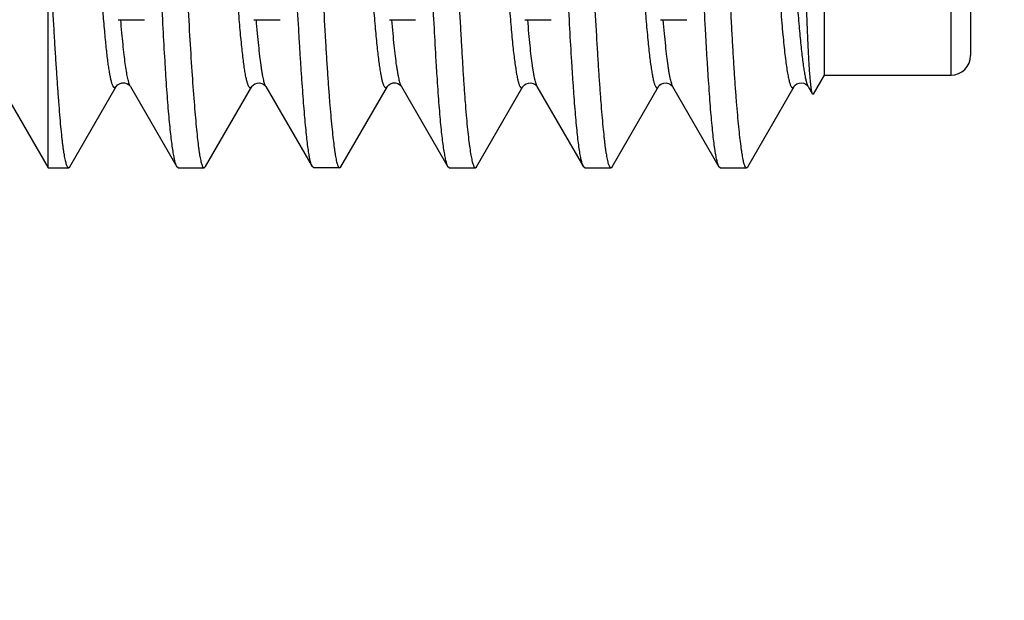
# Model space of a CAD drawing. Header units: inches. Extents: x 0 to 22, y 0 to 17.
# Tile 21 of 114: x 2.979 to 3.181, y 10.183 to 10.302. Entities that reach past the tile are written whole.
import ezdxf

# ---------------------------------------------------------------- set-up
doc = ezdxf.new("R2010")
doc.units = ezdxf.units.IN
doc.header["$LTSCALE"] = 1.21
doc.header["$MEASUREMENT"] = 0
doc.layers.get('0').update_dxf_attribs({"linetype": 'CONTINUOUS'})
doc.layers.add('DIMENSIONS', color=7, linetype='CONTINUOUS')
doc.styles.get("Standard").update_dxf_attribs({"font": 'txt', "width": 0.8})
doc.dimstyles.new('DIMSTYLE_1', dxfattribs={"dimtxt": 0.125, "dimasz": 0.18, "dimexe": 0.125, "dimexo": 0.0625, "dimgap": 0.03125, "dimtad": 0, "dimtih": 1, "dimtoh": 1, "dimzin": 4, "dimdsep": 46, "dimtxsty": 'STANDARD', "dimblk": '_FILLED', "dimblk1": '_FILLED', "dimblk2": '_FILLED', "dimcen": 0.09, "dimadec": 0, "dimazin": 0, "dimtp": 0.01, "dimtm": 0.01, "dimtfac": 1, "dimtofl": 0, "dimtmove": 0, "dimatfit": 3, "dimldrblk": '_FILLED', "dimfxl": 1, "dimtolj": 1, "dimtzin": 4, "dimarcsym": 0})

# ---------------------------------------------------------------- blocks, each defined once
blk = doc.blocks.new('*D50')
at = {"layer": 'DIMENSIONS', "color": 2, "linetype": 'CONTINUOUS'}
for p, q in [((3.37579, 10.33675), (3.37579, 12.73258)), ((3.22101, 10.18414), (3.37579, 10.33675)), ((3.22101, 9.94743), (3.22101, 10.18414))]:
    blk.add_line(p, q, dxfattribs=at)
at = {"layer": 'DIMENSIONS', "color": 2, "linetype": 'CONTINUOUS', "insert": (3.31329, 12.79508), "char_height": 0.125, "width": 1.025, "attachment_point": 1, "rotation": 90, "line_spacing_factor": 0.9}
blk.add_mtext('.44{\\Ftxt.shx;\\W1.000000;\\H0.125000; }[11.1]', dxfattribs=at)
blk = doc.blocks.new('_FILLED')
at = {"color": 0, "linetype": 'BYBLOCK'}
blk.add_solid([(0, 0), (-1, 0.1736), (-1, -0.1736)], dxfattribs=at)

msp = doc.modelspace()

# ---------------------------------------------------------------- linework, layer by layer
at = {"color": 7, "linetype": 'CONTINUOUS'}
for p, q in [((3.17426, 10.69392), (3.17426, 10.29443)), ((3.14426, 10.32177), (3.14426, 10.29043)), ((2.98523, 10.27143), (2.98523, 10.31534)), ((2.99961, 10.30177), (3.005, 10.30177)), ((3.02739, 10.30177), (3.03278, 10.30177)), ((3.05517, 10.30177), (3.06056, 10.30177)), ((3.08294, 10.30177), (3.08833, 10.30177)), ((3.11072, 10.30177), (3.11611, 10.30177)), ((2.97426, 10.29043), (2.98523, 10.27143)), ((3.14426, 10.29043), (3.14202, 10.28654)), ((3.14426, 10.29043), (3.17026, 10.29043)), ((2.98973, 10.27167), (2.99922, 10.28807)), ((2.99922, 10.28807), (2.99888, 10.2878)), ((2.99925, 10.28812), (2.99922, 10.28807)), ((3.00208, 10.28814), (3.00208, 10.28813)), ((3.0021, 10.2881), (3.00208, 10.28813)), ((3.0021, 10.2881), (3.01162, 10.27165)), ((3.0175, 10.27168), (3.027, 10.28809)), ((3.027, 10.2881), (3.027, 10.28811)), ((3.02984, 10.28811), (3.02985, 10.2881)), ((3.02985, 10.28809), (3.02985, 10.2881)), ((3.02985, 10.28809), (3.03935, 10.27168)), ((3.04526, 10.27167), (3.05478, 10.28811)), ((3.05478, 10.28811), (3.05465, 10.28794)), ((3.05479, 10.28814), (3.05478, 10.28811)), ((3.05763, 10.28815), (3.05764, 10.28814)), ((3.05765, 10.28811), (3.05764, 10.28814)), ((3.05765, 10.28811), (3.06718, 10.27165)), ((3.07304, 10.27165), (3.08255, 10.28808)), ((3.08255, 10.28808), (3.08256, 10.2881)), ((3.0854, 10.28811), (3.0854, 10.2881)), ((3.08542, 10.2881), (3.09493, 10.27167)), ((3.10084, 10.27167), (3.11034, 10.28808)), ((3.11318, 10.28811), (3.11319, 10.2881)), ((3.1132, 10.28809), (3.12271, 10.27166)), ((3.1286, 10.27167), (3.13811, 10.28811)), ((3.13811, 10.28811), (3.13812, 10.28813)), ((3.14095, 10.28813), (3.14097, 10.2881)), ((3.14097, 10.2881), (3.14187, 10.28654)), ((3.14187, 10.28654), (3.14172, 10.28708)), ((3.14202, 10.28654), (3.14187, 10.28654)), ((2.98523, 10.27143), (2.98942, 10.27143)), ((2.98914, 10.27172), (2.98942, 10.27143)), ((2.98942, 10.27143), (2.98973, 10.27167)), ((3.01189, 10.27143), (3.01162, 10.27165)), ((3.01189, 10.27143), (3.0172, 10.27143)), ((3.01691, 10.27171), (3.0172, 10.27143)), ((3.0172, 10.27143), (3.0175, 10.27168)), ((3.03967, 10.27143), (3.03935, 10.27168)), ((3.04498, 10.27143), (3.03967, 10.27143)), ((3.04468, 10.27171), (3.04498, 10.27143)), ((3.04498, 10.27143), (3.04526, 10.27167)), ((3.06745, 10.27143), (3.06718, 10.27165)), ((3.06745, 10.27143), (3.07276, 10.27143)), ((3.07249, 10.27171), (3.07276, 10.27143)), ((3.07276, 10.27143), (3.07304, 10.27165)), ((3.0952, 10.27143), (3.09493, 10.27167)), ((3.0952, 10.27143), (3.10054, 10.27143)), ((3.10025, 10.27171), (3.10054, 10.27143)), ((3.10054, 10.27143), (3.10084, 10.27167)), ((3.12298, 10.27143), (3.12271, 10.27166)), ((3.12298, 10.27143), (3.12831, 10.27143)), ((3.12803, 10.27171), (3.12831, 10.27143)), ((3.12831, 10.27143), (3.1286, 10.27167))]:
    msp.add_line(p, q, dxfattribs=at)
at = {"color": 9, "linetype": 'CONTINUOUS'}
for p, q in [((3.17026, 10.29043), (3.17026, 10.3218)), ((3.00208, 10.28813), (3.00199, 10.28832))]:
    msp.add_line(p, q, dxfattribs=at)
at = {"color": 7, "linetype": 'CONTINUOUS'}
for points in [[(2.99924, 10.28812), (2.99925, 10.28814), (2.99932, 10.28823), (2.9995, 10.28842)], [(2.9995, 10.28842), (2.99986, 10.28866), (3.00036, 10.28883), (3.00088, 10.28885), (3.00136, 10.28872), (3.00172, 10.28851), (3.00195, 10.28831), (3.00205, 10.28818), (3.00208, 10.28814)], [(3.027, 10.28811), (3.02706, 10.2882), (3.02724, 10.28838), (3.02758, 10.28862), (3.02807, 10.2888), (3.02858, 10.28883), (3.02907, 10.28871), (3.02946, 10.2885), (3.02969, 10.2883), (3.02981, 10.28816), (3.02984, 10.28811)], [(3.0548, 10.28813), (3.0548, 10.28814), (3.05487, 10.28824), (3.05505, 10.28843)], [(3.05505, 10.28843), (3.0554, 10.28866), (3.0559, 10.28884), (3.05641, 10.28886), (3.05689, 10.28873), (3.05726, 10.28852), (3.05749, 10.28832), (3.0576, 10.28819), (3.05763, 10.28815)], [(3.08256, 10.2881), (3.08257, 10.28812), (3.08264, 10.28822), (3.08283, 10.28841), (3.08317, 10.28864), (3.08365, 10.2888), (3.08415, 10.28883), (3.08463, 10.28871), (3.08502, 10.2885), (3.08526, 10.28829), (3.08537, 10.28815), (3.0854, 10.28811)], [(3.11034, 10.28809), (3.11035, 10.28811), (3.11043, 10.28822), (3.11062, 10.2884), (3.11096, 10.28863), (3.11143, 10.28879), (3.11192, 10.28882), (3.1124, 10.28871), (3.11278, 10.28851), (3.11303, 10.2883), (3.11315, 10.28816), (3.11318, 10.28811)], [(3.13812, 10.28813), (3.13817, 10.2882), (3.13833, 10.28838), (3.13865, 10.28861), (3.13912, 10.2888), (3.13963, 10.28885), (3.14012, 10.28875), (3.14053, 10.28855), (3.14078, 10.28834), (3.14091, 10.28819), (3.14095, 10.28814)]]:
    msp.add_lwpolyline(points, dxfattribs=at)
msp.add_arc((3.17026, 10.29443), 0.004, 270, 360, dxfattribs=at)
for points, knots in [([(3.14172, 10.28708), (3.1417, 10.28717), (3.14167, 10.28736), (3.1416, 10.28781), (3.14152, 10.2885), (3.14143, 10.28946), (3.14133, 10.29061), (3.14124, 10.29195), (3.14115, 10.29348), (3.14105, 10.29519), (3.14096, 10.29707), (3.14087, 10.29914), (3.14075, 10.30223), (3.1406, 10.3065), (3.14042, 10.31209), (3.1403, 10.31603), (3.14024, 10.31809)], [0, 0, 0, 0, 0.008705, 0.018944, 0.044015, 0.075191, 0.11243, 0.155681, 0.204885, 0.259983, 0.320888, 0.387486, 0.459629, 0.619919, 0.800483, 1, 1, 1, 1]), ([(2.98557, 10.31594), (2.98565, 10.31438), (2.98576, 10.31206), (2.98591, 10.309), (2.98606, 10.30608), (2.98624, 10.30258), (2.98647, 10.29857), (2.9867, 10.2948), (2.98693, 10.29128), (2.98715, 10.28803), (2.98737, 10.28506), (2.98758, 10.28236), (2.98779, 10.27995), (2.98798, 10.27813), (2.98813, 10.27681), (2.98823, 10.27594), (2.98834, 10.27515), (2.98845, 10.27443), (2.98856, 10.27379), (2.98867, 10.27322), (2.98878, 10.27273), (2.9889, 10.27232), (2.98901, 10.27199), (2.9891, 10.2718), (2.98914, 10.27172)], [0, 0, 0, 0, 0.105852, 0.156984, 0.20688, 0.302834, 0.393471, 0.478565, 0.5579, 0.631277, 0.698511, 0.759437, 0.813909, 0.861801, 0.883246, 0.903009, 0.921079, 0.937449, 0.952112, 0.965068, 0.976324, 0.985895, 0.993787, 1, 1, 1, 1]), ([(3.01336, 10.31597), (3.01349, 10.31291), (3.01377, 10.30708), (3.01421, 10.29882), (3.01467, 10.29154), (3.01506, 10.28613), (3.01537, 10.28235), (3.01559, 10.27994), (3.0158, 10.27782), (3.01598, 10.27624), (3.01613, 10.27513), (3.01624, 10.27442), (3.01635, 10.27377), (3.01645, 10.27321), (3.01656, 10.27272), (3.01667, 10.27231), (3.01678, 10.27198), (3.01686, 10.27179), (3.01691, 10.27171)], [0, 0, 0, 0, 0.207029, 0.393734, 0.558246, 0.698915, 0.759856, 0.814327, 0.862199, 0.903365, 0.921408, 0.937745, 0.952372, 0.965287, 0.976493, 0.986003, 0.99383, 1, 1, 1, 1]), ([(3.04115, 10.316), (3.04128, 10.31293), (3.04155, 10.30709), (3.04192, 10.3), (3.04223, 10.2948), (3.04246, 10.29128), (3.04268, 10.28802), (3.04291, 10.28504), (3.04314, 10.28234), (3.04337, 10.27993), (3.04359, 10.27782), (3.04377, 10.27624), (3.04392, 10.27513), (3.04403, 10.27441), (3.04414, 10.27377), (3.04424, 10.27321), (3.04435, 10.27272), (3.04445, 10.27231), (3.04455, 10.27202), (3.04463, 10.27183), (3.04466, 10.27175), (3.04468, 10.27171)], [0, 0, 0, 0, 0.207091, 0.393842, 0.478997, 0.558384, 0.631805, 0.699076, 0.76003, 0.814515, 0.862394, 0.903554, 0.921588, 0.937913, 0.952525, 0.96542, 0.9766, 0.986074, 0.993861, 0.997132, 1, 1, 1, 1]), ([(3.06892, 10.31599), (3.069, 10.31442), (3.06914, 10.31135), (3.06937, 10.30686), (3.0696, 10.3026), (3.06982, 10.29857), (3.07004, 10.29479), (3.07025, 10.29127), (3.07047, 10.28802), (3.07068, 10.28504), (3.0709, 10.28234), (3.07112, 10.27992), (3.07135, 10.27781), (3.07157, 10.27599), (3.07177, 10.27467), (3.07193, 10.27376), (3.07204, 10.2732), (3.07215, 10.27272), (3.07226, 10.27231), (3.07237, 10.27198), (3.07245, 10.27179), (3.07249, 10.27171)], [0, 0, 0, 0, 0.105977, 0.207119, 0.303168, 0.393881, 0.479031, 0.558405, 0.631806, 0.699053, 0.759983, 0.814448, 0.86232, 0.903491, 0.937875, 0.952501, 0.965411, 0.976607, 0.986101, 0.993898, 1, 1, 1, 1]), ([(3.09669, 10.31597), (3.09683, 10.31291), (3.09711, 10.30708), (3.09749, 10.29999), (3.09781, 10.29479), (3.09803, 10.29128), (3.09826, 10.28802), (3.09848, 10.28504), (3.0987, 10.28234), (3.09891, 10.27993), (3.0991, 10.27811), (3.09925, 10.2768), (3.09935, 10.27593), (3.09946, 10.27513), (3.09957, 10.27441), (3.09968, 10.27377), (3.09979, 10.27321), (3.0999, 10.27272), (3.10002, 10.27231), (3.10013, 10.27198), (3.10021, 10.27179), (3.10025, 10.27171)], [0, 0, 0, 0, 0.207031, 0.393736, 0.478872, 0.558242, 0.631643, 0.698892, 0.759821, 0.814282, 0.862149, 0.883576, 0.903317, 0.921362, 0.937703, 0.952334, 0.965254, 0.976469, 0.985994, 0.993838, 1, 1, 1, 1]), ([(3.12449, 10.31601), (3.12463, 10.31294), (3.12484, 10.30844), (3.12514, 10.30261), (3.12535, 10.29858), (3.12557, 10.2948), (3.12579, 10.29128), (3.12601, 10.28802), (3.12624, 10.28504), (3.12647, 10.28234), (3.12669, 10.27992), (3.12692, 10.27781), (3.12711, 10.27623), (3.12726, 10.27512), (3.12737, 10.2744), (3.12748, 10.27376), (3.12759, 10.2732), (3.12769, 10.27271), (3.1278, 10.27231), (3.12789, 10.27202), (3.12797, 10.27183), (3.12801, 10.27174), (3.12803, 10.27171)], [0, 0, 0, 0, 0.207158, 0.303223, 0.393953, 0.479121, 0.558516, 0.631939, 0.699208, 0.760157, 0.814636, 0.862512, 0.903669, 0.921698, 0.938016, 0.952618, 0.9655, 0.976666, 0.986125, 0.993892, 0.997151, 1, 1, 1, 1]), ([(3.13803, 10.31588), (3.13815, 10.31397), (3.13837, 10.31034), (3.13868, 10.30593), (3.13893, 10.3027), (3.13911, 10.30052), (3.1393, 10.2985), (3.13948, 10.29665), (3.13966, 10.29497), (3.13984, 10.29347), (3.14003, 10.29214), (3.14021, 10.29099), (3.14036, 10.29015), (3.14049, 10.28956), (3.14058, 10.28919), (3.14067, 10.28886), (3.14076, 10.28858), (3.14085, 10.28834), (3.14091, 10.2882), (3.14095, 10.28814)], [0, 0, 0, 0, 0.205683, 0.390554, 0.474749, 0.55322, 0.625793, 0.692337, 0.752747, 0.806936, 0.854841, 0.896434, 0.931704, 0.946971, 0.960665, 0.972795, 0.983376, 0.992433, 1, 1, 1, 1]), ([(2.99888, 10.2878), (2.99885, 10.28781), (2.99881, 10.28783), (2.99875, 10.28787), (2.99869, 10.28793), (2.99862, 10.28803), (2.99854, 10.28818), (2.99846, 10.28837), (2.99837, 10.28859), (2.99829, 10.28886), (2.99817, 10.28928), (2.99803, 10.28991), (2.99787, 10.29078), (2.9977, 10.2918), (2.99754, 10.29296), (2.99737, 10.29426), (2.99721, 10.29572), (2.99704, 10.29731), (2.99681, 10.29973), (2.99653, 10.30309), (2.99632, 10.30587), (2.99621, 10.30736)], [0, 0, 0, 0, 0.004542, 0.007169, 0.010112, 0.017093, 0.025702, 0.03604, 0.048162, 0.062098, 0.077862, 0.114902, 0.159303, 0.211048, 0.270097, 0.336412, 0.409952, 0.490686, 0.578579, 0.77559, 1, 1, 1, 1]), ([(3.01159, 10.27171), (3.01155, 10.27178), (3.01148, 10.27195), (3.01139, 10.27223), (3.01129, 10.27257), (3.01119, 10.27297), (3.01109, 10.27344), (3.01099, 10.27396), (3.01089, 10.27454), (3.01075, 10.27544), (3.01058, 10.27671), (3.01038, 10.27842), (3.01017, 10.28036), (3.00997, 10.28252), (3.00977, 10.28491), (3.00958, 10.28752), (3.00939, 10.29035), (3.00913, 10.29453), (3.00881, 10.30025), (3.00857, 10.30496), (3.00845, 10.30744)], [0, 0, 0, 0, 0.006661, 0.014893, 0.024755, 0.036275, 0.049459, 0.064304, 0.080809, 0.098969, 0.14023, 0.188027, 0.242275, 0.302872, 0.369703, 0.442643, 0.521554, 0.606288, 0.792557, 1, 1, 1, 1]), ([(3.027, 10.28809), (3.02697, 10.28804), (3.02693, 10.28798), (3.02686, 10.2879), (3.0268, 10.28785), (3.02673, 10.28781), (3.02666, 10.28781), (3.02662, 10.28782), (3.02657, 10.28784), (3.02652, 10.28788), (3.02647, 10.28793), (3.0264, 10.28801), (3.02632, 10.28815), (3.02623, 10.28835), (3.02614, 10.28861), (3.02605, 10.28891), (3.02595, 10.28926), (3.02586, 10.28966), (3.02577, 10.29011), (3.02564, 10.2908), (3.02549, 10.29178), (3.0253, 10.2931), (3.02512, 10.2946), (3.02493, 10.29629), (3.02474, 10.29816), (3.02455, 10.30022), (3.02428, 10.30331), (3.0241, 10.30571), (3.02398, 10.30738)], [0, 0, 0, 0, 0.008442, 0.011944, 0.015023, 0.020197, 0.022556, 0.02495, 0.027527, 0.030404, 0.033667, 0.037376, 0.046272, 0.057294, 0.070537, 0.086049, 0.103856, 0.123968, 0.146385, 0.1711, 0.227389, 0.292781, 0.367227, 0.450698, 0.543152, 0.64451, 0.754591, 1, 1, 1, 1]), ([(3.03935, 10.27168), (3.03931, 10.27174), (3.03924, 10.2719), (3.03914, 10.27217), (3.03905, 10.2725), (3.03895, 10.27289), (3.03885, 10.27335), (3.03876, 10.27387), (3.03866, 10.27444), (3.03853, 10.27533), (3.03837, 10.2766), (3.03818, 10.27829), (3.03799, 10.28023), (3.0378, 10.28239), (3.0376, 10.28478), (3.0374, 10.2874), (3.0372, 10.29023), (3.037, 10.29327), (3.03679, 10.29652), (3.03651, 10.30125), (3.03631, 10.30489), (3.03619, 10.30738)], [0, 0, 0, 0, 0.006478, 0.014466, 0.024067, 0.035334, 0.048279, 0.062901, 0.079198, 0.097167, 0.138109, 0.185674, 0.239782, 0.300334, 0.367213, 0.440291, 0.519424, 0.604454, 0.695213, 0.79152, 1, 1, 1, 1]), ([(3.05465, 10.28794), (3.05464, 10.28792), (3.05461, 10.2879), (3.05457, 10.28787), (3.05452, 10.28784), (3.05447, 10.28783), (3.05443, 10.28784), (3.05438, 10.28785), (3.05433, 10.28788), (3.05427, 10.28793), (3.05419, 10.28802), (3.0541, 10.28818), (3.05401, 10.28837), (3.05392, 10.28861), (3.05383, 10.28889), (3.05374, 10.28922), (3.05366, 10.28959), (3.05357, 10.29001), (3.05348, 10.29047), (3.05335, 10.29117), (3.0532, 10.29216), (3.05302, 10.29348), (3.05284, 10.29497), (3.05266, 10.29664), (3.05248, 10.29848), (3.0523, 10.30048), (3.05212, 10.30264), (3.05194, 10.30496), (3.05182, 10.30655), (3.05176, 10.30737)], [0, 0, 0, 0, 0.003078, 0.005808, 0.008268, 0.01056, 0.012811, 0.015154, 0.017708, 0.020566, 0.02743, 0.036086, 0.046691, 0.059333, 0.074062, 0.090912, 0.109904, 0.131053, 0.154368, 0.179855, 0.237355, 0.303552, 0.378402, 0.461812, 0.553611, 0.653573, 0.761447, 0.876992, 1, 1, 1, 1]), ([(3.06715, 10.27171), (3.06711, 10.27178), (3.06704, 10.27195), (3.06694, 10.27223), (3.06684, 10.27257), (3.06675, 10.27297), (3.06665, 10.27343), (3.06655, 10.27396), (3.06645, 10.27454), (3.0663, 10.27544), (3.06613, 10.27671), (3.06593, 10.27842), (3.06572, 10.28035), (3.06552, 10.28252), (3.06533, 10.28491), (3.06514, 10.28752), (3.06495, 10.29035), (3.06469, 10.29453), (3.06437, 10.30025), (3.06413, 10.30496), (3.064, 10.30744)], [0, 0, 0, 0, 0.006657, 0.014893, 0.024758, 0.036279, 0.049462, 0.064306, 0.080809, 0.098967, 0.140224, 0.188015, 0.242256, 0.302845, 0.369671, 0.442607, 0.521519, 0.606256, 0.792538, 1, 1, 1, 1]), ([(3.09493, 10.27167), (3.09489, 10.27173), (3.09482, 10.27189), (3.09472, 10.27215), (3.09462, 10.27248), (3.09452, 10.27287), (3.09442, 10.27333), (3.09432, 10.27384), (3.09422, 10.27442), (3.09408, 10.2753), (3.0939, 10.27657), (3.09371, 10.27826), (3.09352, 10.2802), (3.09332, 10.28236), (3.09313, 10.28475), (3.09294, 10.28737), (3.09274, 10.29021), (3.09247, 10.29441), (3.09213, 10.30016), (3.09188, 10.3049), (3.09175, 10.30739)], [0, 0, 0, 0, 0.00632, 0.014238, 0.023799, 0.035027, 0.047933, 0.062519, 0.078787, 0.096732, 0.137632, 0.185159, 0.239236, 0.29977, 0.366648, 0.439743, 0.518913, 0.604003, 0.791253, 1, 1, 1, 1]), ([(3.12271, 10.27166), (3.12267, 10.27172), (3.1226, 10.27188), (3.1225, 10.27214), (3.12241, 10.27247), (3.12231, 10.27286), (3.12221, 10.27331), (3.12206, 10.27403), (3.12189, 10.27509), (3.12169, 10.27654), (3.12149, 10.27824), (3.12129, 10.28017), (3.1211, 10.28234), (3.1209, 10.28473), (3.12071, 10.28735), (3.12052, 10.29019), (3.12032, 10.29324), (3.12013, 10.2965), (3.11986, 10.30125), (3.11966, 10.3049), (3.11953, 10.3074)], [0, 0, 0, 0, 0.006248, 0.014089, 0.023577, 0.034741, 0.047591, 0.062129, 0.096262, 0.137109, 0.184608, 0.238676, 0.299212, 0.366105, 0.439231, 0.518447, 0.603598, 0.694516, 0.79102, 1, 1, 1, 1]), ([(3.08346, 10.30172), (3.08354, 10.3008), (3.08369, 10.29904), (3.08392, 10.29656), (3.08416, 10.29438), (3.08437, 10.29276), (3.08454, 10.29161), (3.08467, 10.29087), (3.08479, 10.29021), (3.08491, 10.28964), (3.08503, 10.28914), (3.08516, 10.28872), (3.08526, 10.28842), (3.08535, 10.28823), (3.08539, 10.28815), (3.08541, 10.28811)], [0, 0, 0, 0, 0.201947, 0.382863, 0.54214, 0.679155, 0.73917, 0.79349, 0.842099, 0.884994, 0.922182, 0.953691, 0.979578, 0.990458, 1, 1, 1, 1]), ([(3.11124, 10.30172), (3.11132, 10.30079), (3.11147, 10.29903), (3.11171, 10.29654), (3.11195, 10.29436), (3.11215, 10.29274), (3.11233, 10.2916), (3.11245, 10.29086), (3.11257, 10.2902), (3.11269, 10.28963), (3.11282, 10.28913), (3.11294, 10.28871), (3.11304, 10.28841), (3.11313, 10.28822), (3.11317, 10.28814), (3.1132, 10.2881)], [0, 0, 0, 0, 0.202686, 0.383794, 0.542834, 0.679505, 0.739389, 0.793612, 0.842158, 0.885018, 0.922192, 0.953698, 0.979587, 0.990466, 1, 1, 1, 1]), ([(3.01162, 10.27165), (3.01162, 10.27166), (3.01161, 10.27168), (3.0116, 10.2717), (3.01159, 10.27171)], [0, 0, 0, 0, 0.241632, 1, 1, 1, 1]), ([(3.06718, 10.27165), (3.06718, 10.27166), (3.06716, 10.27168), (3.06715, 10.2717), (3.06715, 10.27171)], [0, 0, 0, 0, 0.242176, 1, 1, 1, 1])]:
    msp.add_open_spline(points, degree=3, knots=knots, dxfattribs=at)
at = {"color": 9, "linetype": 'CONTINUOUS'}
for points, knots in [([(3.13475, 10.3126), (3.13482, 10.31154), (3.13496, 10.30948), (3.13517, 10.3065), (3.13537, 10.30372), (3.13558, 10.30114), (3.13579, 10.29877), (3.136, 10.29663), (3.13621, 10.29471), (3.13642, 10.29302), (3.1366, 10.29176), (3.13674, 10.29087), (3.13685, 10.2903), (3.13695, 10.28979), (3.13705, 10.28933), (3.13716, 10.28894), (3.13726, 10.2886), (3.13737, 10.28833), (3.13746, 10.28814), (3.13753, 10.28802), (3.13758, 10.28796), (3.13763, 10.2879), (3.13769, 10.28786), (3.13774, 10.28784), (3.1378, 10.28783), (3.13785, 10.28784), (3.13791, 10.28787), (3.13796, 10.28791), (3.13801, 10.28796), (3.13806, 10.28803), (3.1381, 10.28808), (3.13811, 10.28811)], [0, 0, 0, 0, 0.124637, 0.241712, 0.350986, 0.452216, 0.54516, 0.629572, 0.705202, 0.771802, 0.829135, 0.854295, 0.877123, 0.897628, 0.915821, 0.931719, 0.945345, 0.956735, 0.965954, 0.969788, 0.973137, 0.976042, 0.978565, 0.980799, 0.982879, 0.984968, 0.987227, 0.989785, 0.99273, 0.996123, 1, 1, 1, 1]), ([(3.07955, 10.3074), (3.07967, 10.30575), (3.07984, 10.30336), (3.0801, 10.30029), (3.08029, 10.29825), (3.08047, 10.29637), (3.08066, 10.29468), (3.08085, 10.29317), (3.08104, 10.29184), (3.08122, 10.2907), (3.08138, 10.28986), (3.08152, 10.28929), (3.08161, 10.28894), (3.0817, 10.28863), (3.08179, 10.28837), (3.08189, 10.28817), (3.08197, 10.28803), (3.08203, 10.28794), (3.08208, 10.28789), (3.08213, 10.28785), (3.08217, 10.28783), (3.08222, 10.28782), (3.08227, 10.28782), (3.08232, 10.28783), (3.08236, 10.28786), (3.08241, 10.2879), (3.08248, 10.28797), (3.08252, 10.28804), (3.08255, 10.28808)], [0, 0, 0, 0, 0.24353, 0.353018, 0.454088, 0.546585, 0.630365, 0.705302, 0.771271, 0.828149, 0.875833, 0.896202, 0.914246, 0.929966, 0.943373, 0.95452, 0.963503, 0.96724, 0.970519, 0.973394, 0.975949, 0.978296, 0.980581, 0.982959, 0.98557, 0.988517, 0.991876, 1, 1, 1, 1]), ([(3.10733, 10.30737), (3.10744, 10.30572), (3.10768, 10.30263), (3.108, 10.29893), (3.10826, 10.29632), (3.10845, 10.29463), (3.10863, 10.29313), (3.10882, 10.29181), (3.109, 10.29068), (3.10916, 10.28986), (3.1093, 10.28929), (3.10939, 10.28894), (3.10948, 10.28863), (3.10957, 10.28838), (3.10967, 10.28817), (3.10975, 10.28803), (3.10982, 10.28794), (3.10986, 10.28789), (3.10991, 10.28785), (3.10996, 10.28783), (3.11001, 10.28781), (3.11005, 10.28781), (3.1101, 10.28783), (3.11015, 10.28785), (3.1102, 10.28789), (3.11027, 10.28797), (3.11031, 10.28803), (3.11034, 10.28808)], [0, 0, 0, 0, 0.245053, 0.45612, 0.548459, 0.63191, 0.706402, 0.77187, 0.828259, 0.875527, 0.895736, 0.913666, 0.929325, 0.942736, 0.953939, 0.963016, 0.966807, 0.970142, 0.973073, 0.975679, 0.978069, 0.980388, 0.982793, 0.985425, 0.988395, 0.991783, 1, 1, 1, 1]), ([(3.00199, 10.28832), (3.00195, 10.28842), (3.00186, 10.28865), (3.00175, 10.28903), (3.00163, 10.28948), (3.00152, 10.29), (3.0014, 10.2906), (3.00124, 10.29153), (3.00104, 10.29287), (3.00081, 10.2947), (3.00058, 10.2968), (3.00035, 10.29918), (3.0002, 10.30087), (3.00013, 10.30175)], [0, 0, 0, 0, 0.024121, 0.053294, 0.087553, 0.126917, 0.171409, 0.221048, 0.335789, 0.471141, 0.627046, 0.803441, 1, 1, 1, 1]), ([(3.02985, 10.2881), (3.02983, 10.28814), (3.02978, 10.28822), (3.0297, 10.28842), (3.02959, 10.28872), (3.02947, 10.28915), (3.02935, 10.28965), (3.02923, 10.29024), (3.02911, 10.2909), (3.029, 10.29165), (3.02883, 10.2928), (3.02863, 10.29442), (3.02839, 10.2966), (3.02815, 10.29907), (3.028, 10.30082), (3.02792, 10.30174)], [0, 0, 0, 0, 0.009625, 0.020609, 0.046775, 0.07864, 0.116246, 0.159582, 0.208599, 0.263242, 0.323463, 0.460439, 0.619131, 0.799123, 1, 1, 1, 1]), ([(3.05764, 10.28814), (3.05761, 10.28818), (3.05757, 10.28826), (3.05749, 10.28846), (3.05738, 10.28876), (3.05726, 10.28917), (3.05714, 10.28967), (3.05702, 10.29025), (3.0569, 10.29091), (3.05678, 10.29164), (3.05661, 10.29278), (3.0564, 10.2944), (3.05616, 10.29657), (3.05592, 10.29905), (3.05577, 10.30081), (3.05569, 10.30173)], [0, 0, 0, 0, 0.009684, 0.020683, 0.046733, 0.078304, 0.115475, 0.158287, 0.206757, 0.260892, 0.320683, 0.457165, 0.616077, 0.797194, 1, 1, 1, 1])]:
    msp.add_open_spline(points, degree=3, knots=knots, dxfattribs=at)
at = {"color": 7, "linetype": 'CONTINUOUS'}
msp.add_open_spline([(3.14095, 10.28814), (3.14095, 10.28814), (3.14095, 10.28813), (3.14095, 10.28813)], degree=3, dxfattribs=at)

# ---------------------------------------------------------------- dimensions: what is measured, and where the dimension line sits
at = {"layer": 'DIMENSIONS', "color": 2, "linetype": 'CONTINUOUS'}
dim = msp.add_ordinate_dim(feature_location=(3.22101, 9.94743), offset=(0.15478, 2.78514), dtype=0, origin=(2.78588, 9.88493), dimstyle='DIMSTYLE_1', dxfattribs=at)
dim.commit()
dim.dimension.update_dxf_attribs({"geometry": '*D50', "text_midpoint": (3.37579, 13.30758)})

doc.saveas('drawing.dxf')
